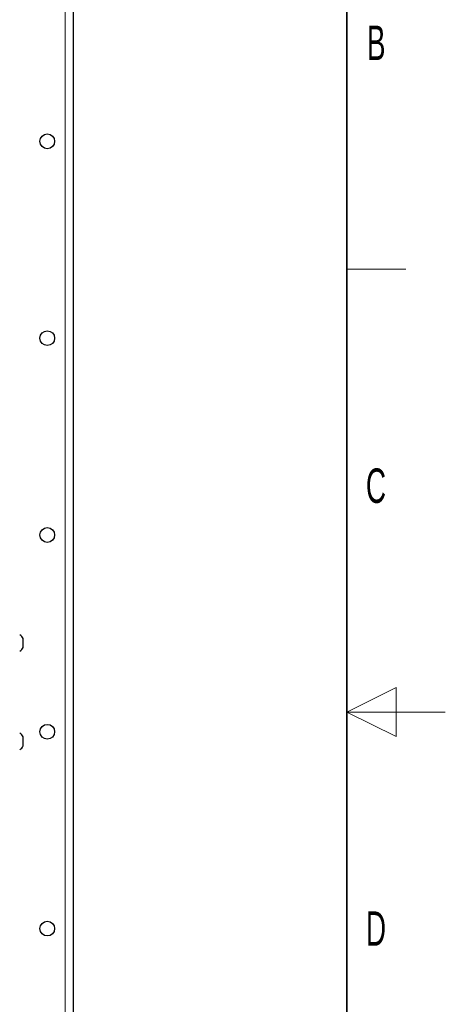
# Paper-space layout 'Blatt3' of a CAD drawing. Header units: millimetres. Extents: x 5 to 418, y 2 to 292.
# Tile 72 of 73: x 375 to 418, y 118 to 218. Entities that reach past the tile are written whole.
import ezdxf

# ---------------------------------------------------------------- set-up
doc = ezdxf.new("R2010")
doc.units = ezdxf.units.MM
doc.layers.add('SLD-0', color=7, linetype='Continuous')
doc.styles.add('SLDTEXTSTYLE0', font='TXT', dxfattribs={"width": 0.605})

psp = doc.layouts.new('Blatt3')

# ---------------------------------------------------------------- linework, layer by layer
at = {"color": 7, "linetype": 'Continuous', "lineweight": 18}
psp.add_line((379.4068, 248.1598), (379.4068, 102.3264), dxfattribs=at)
at = {"color": 7, "linetype": 'Continuous', "lineweight": 25}
for p, q in [((380.2401, 102.3306), (380.2401, 248.1556)), ((375.1235, 154.6698), (375.1235, 154.7264)), ((375.1235, 153.8098), (375.1235, 154.6698)), ((375.1235, 144.6298), (375.1235, 144.7264)), ((375.1235, 143.8098), (375.1235, 144.6298))]:
    psp.add_line(p, q, dxfattribs=at)
for centre in [(377.5735, 205.2431), (377.5735, 185.2431), (377.5735, 165.2431), (377.5735, 145.2431), (377.5735, 125.2431)]:
    psp.add_circle(centre, 0.75, dxfattribs=at)
for centre, start, end in [((374.3688, 154.3729), 25.099917, 60.950215), ((374.3688, 154.1632), 299.049785, 334.900083), ((374.3688, 144.3729), 25.099917, 60.950215), ((374.3688, 144.1632), 299.049785, 334.900083)]:
    psp.add_arc(centre, 0.8333, start, end, dxfattribs=at)
at = {"layer": 'SLD-0', "color": 7, "lineweight": 35}
psp.add_line((408, 12), (408, 282.5), dxfattribs=at)
at = {"layer": 'SLD-0', "color": 7, "lineweight": 18}
psp.add_line((408, 192.25), (414, 192.25), dxfattribs=at)
at = {"layer": 'SLD-0', "color": 7, "linetype": 'Continuous', "lineweight": 18}
for p, q in [((413, 149.75), (408, 147.25)), ((413, 144.75), (413, 149.75)), ((418, 147.25), (408, 147.25)), ((408, 147.25), (413, 144.75))]:
    psp.add_line(p, q, dxfattribs=at)

# ---------------------------------------------------------------- texts
at = {"layer": 'SLD-0', "color": 7, "char_height": 3.5, "attachment_point": 2, "style": 'SLDTEXTSTYLE0'}
for s, insert in [('B', (410.9816, 217.0011)), ('C', (410.9597, 172.0011)), ('D', (410.9597, 127.0011))]:
    psp.add_mtext(s, dxfattribs=dict(at, insert=insert))

doc.saveas('drawing.dxf')
